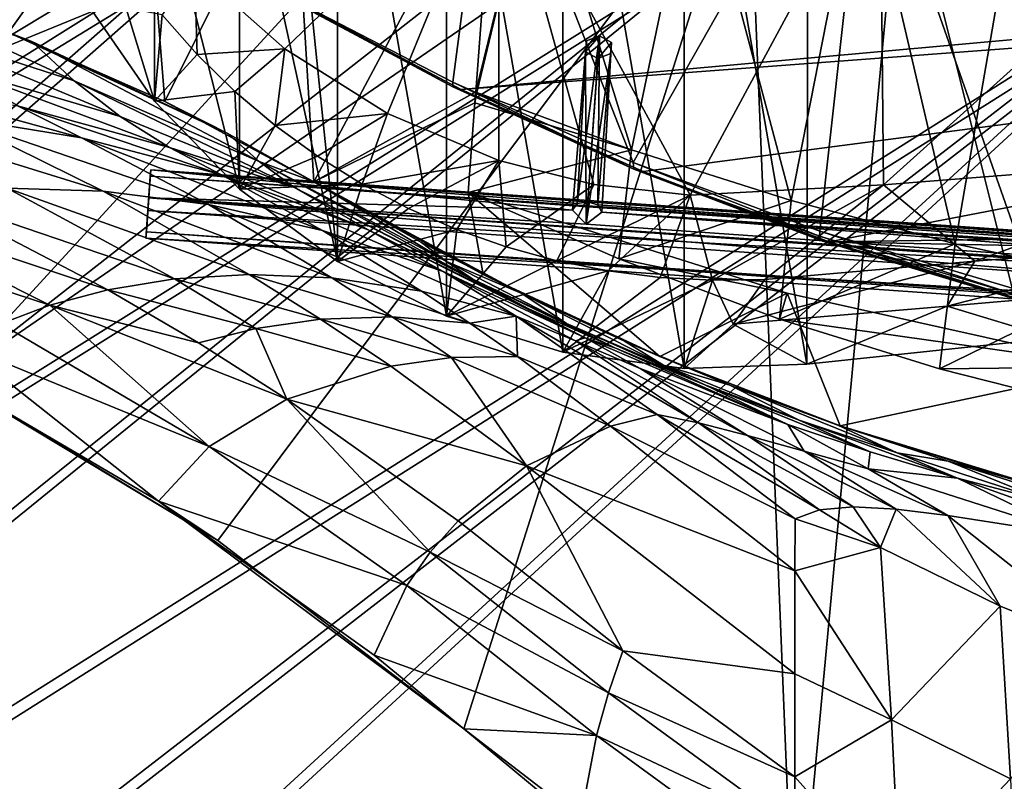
# Model space of a CAD drawing. Header units: metres. Extents: x -904 to 0, y -908 to 0.
# Tile 55 of 127: x -690 to -555, y -180 to -76. Entities that reach past the tile are written whole.
import ezdxf

# ---------------------------------------------------------------- set-up
doc = ezdxf.new("R2010")
doc.units = ezdxf.units.M

msp = doc.modelspace()

# ---------------------------------------------------------------- linework, layer by layer
at = {"layer": 'None'}
for points in [[(-582.273132, -24.174274, 1927.112427), (-548.818054, -21.535398, 1932.152832), (-548.815857, -119.390549, 1988.623535)], [(-599.286011, -25.944958, 1924.876465), (-582.273132, -24.174274, 1927.112427), (-582.486755, -122.939278, 1984.111816)], [(-582.486755, -122.939278, 1984.111816), (-582.273132, -24.174274, 1927.112427), (-548.815857, -119.390549, 1988.623535)], [(-615.892761, -27.956272, 1924.047485), (-599.286011, -25.944958, 1924.876465), (-599.292603, -123.532387, 1981.228638)], [(-599.292603, -123.532387, 1981.228638), (-599.286011, -25.944958, 1924.876465), (-582.486755, -122.939278, 1984.111816)], [(-631.824036, -30.155251, 1924.644897), (-615.892761, -27.956272, 1924.047485), (-615.893738, -121.315697, 1977.961182)], [(-615.893738, -121.315697, 1977.961182), (-615.892761, -27.956272, 1924.047485), (-599.292603, -123.532387, 1981.228638)], [(-646.723022, -32.457447, 1926.648438), (-631.824036, -30.155251, 1924.644897), (-631.843079, -116.379242, 1974.423828)], [(-631.843079, -116.379242, 1974.423828), (-631.824036, -30.155251, 1924.644897), (-615.893738, -121.315697, 1977.961182)], [(-653.473389, -43.613338, 1933.930176), (-646.723022, -32.457447, 1926.648438), (-646.729492, -108.869835, 1970.764648)], [(-646.729492, -108.869835, 1970.764648), (-646.723022, -32.457447, 1926.648438), (-631.843079, -116.379242, 1974.423828)], [(-573.219971, -37.15469, 1505.244385), (-520.086426, -33.508076, 1504.979004), (-554.391846, -112.519341, 1549.673828)], [(-570.15863, -58.565701, 661.240173), (-309.111755, -207.702347, 657.334961), (-309.403992, -35.91481, 661.833374)], [(-625.841797, -45.324051, 1506.13208), (-573.219971, -37.15469, 1505.244385), (-606.250549, -95.326286, 1536.737061)], [(-606.250549, -95.326286, 1536.737061), (-573.219971, -37.15469, 1505.244385), (-580.693237, -104.750137, 1543.907715)], [(-573.219971, -37.15469, 1505.244385), (-554.391846, -112.519341, 1549.673828), (-580.693237, -104.750137, 1543.907715)], [(-660.196777, -47.493172, 1937.437378), (-653.473389, -43.613338, 1933.930176), (-646.729492, -108.869835, 1970.764648)], [(-625.841797, -45.324051, 1506.13208), (-630.979187, -84.363945, 1528.255493), (-654.81665, -71.977325, 1518.557007)], [(-630.979187, -84.363945, 1528.255493), (-625.841797, -45.324051, 1506.13208), (-606.250549, -95.326286, 1536.737061)], [(-671.825134, -52.827015, 1944.099731), (-660.196777, -47.493172, 1937.437378), (-660.17804, -98.976768, 1967.157227)], [(-660.196777, -47.493172, 1937.437378), (-646.729492, -108.869835, 1970.764648), (-660.17804, -98.976768, 1967.157227)], [(-606.136414, -51.914799, 661.366394), (-699.596008, -124.971169, 659.501343), (-590.518127, -49.992924, 661.435425)], [(-699.596008, -124.971169, 659.501343), (-663.154419, -147.090363, 658.922119), (-590.518127, -49.992924, 661.435425)], [(-590.518127, -49.992924, 661.435425), (-663.154419, -147.090363, 658.922119), (-629.467651, -172.820374, 658.248413)], [(-629.467651, -172.820374, 658.248413), (-584.097839, -207.702347, 657.334961), (-590.518127, -49.992924, 661.435425)], [(-590.518127, -49.992924, 661.435425), (-584.097839, -207.702347, 657.334961), (-570.15863, -58.565701, 661.240173)], [(-606.136414, -51.914799, 661.366394), (-637.196106, -56.986664, 661.227844), (-699.596008, -124.971169, 659.501343)], [(-691.804321, -77.568283, 226.483505), (-694.29541, -51.566299, 221.463013), (-673.218811, -51.567688, 225.023727)], [(-670.402771, -86.993828, 231.967194), (-691.804321, -77.568283, 226.483505), (-673.218811, -51.567688, 225.023727)], [(-670.402771, -86.993828, 231.967194), (-673.218811, -51.567688, 225.023727), (-652.772461, -51.568165, 229.006409)], [(-650.000427, -97.990288, 237.975601), (-670.402771, -86.993828, 231.967194), (-652.772461, -51.568165, 229.006409)], [(-666.314941, -68.857689, 2018.339722), (-653.965515, -79.775299, 2018.621094), (-624.672058, -51.56601, 2028.267822)], [(-624.672058, -51.56601, 2028.267822), (-653.965515, -79.775299, 2018.621094), (-639.886292, -88.643501, 2019.402466)], [(-652.772461, -51.568165, 229.006409), (-625.241882, -51.566051, 235.196579), (-650.000427, -97.990288, 237.975601)], [(-625.241882, -51.566051, 235.196579), (-627.826843, -85.693954, 240.781998), (-650.000427, -97.990288, 237.975601)], [(-639.886292, -88.643501, 2019.402466), (-624.671814, -95.075706, 2020.596436), (-624.672058, -51.56601, 2028.267822)], [(-619.440063, -51.566032, 231.245712), (-627.696411, -85.774162, 240.76474), (-627.826843, -85.693954, 240.781998)], [(-627.826843, -85.693954, 240.781998), (-625.241882, -51.566051, 235.196579), (-619.440063, -51.566032, 231.245712)], [(-606.513977, -93.594833, 227.542374), (-627.696411, -85.774162, 240.76474), (-619.440063, -51.566032, 231.245712)], [(-572.431702, -51.56575, 2034.584595), (-624.672058, -51.56601, 2028.267822), (-598.475342, -99.818436, 2023.245972)], [(-624.672058, -51.56601, 2028.267822), (-611.675598, -98.344299, 2021.829956), (-598.475342, -99.818436, 2023.245972)], [(-624.671814, -95.075706, 2020.596436), (-611.675598, -98.344299, 2021.829956), (-624.672058, -51.56601, 2028.267822)], [(-597.66748, -51.565685, 217.762268), (-606.513977, -93.594833, 227.542374), (-619.440063, -51.566032, 231.245712)], [(-584.61438, -100.53476, 216.1931), (-606.513977, -93.594833, 227.542374), (-597.66748, -51.565685, 217.762268)], [(-572.431702, -51.56575, 2034.584595), (-598.475342, -99.818436, 2023.245972), (-572.009399, -98.403229, 2026.366699)], [(-575.021118, -51.566418, 206.251297), (-584.61438, -100.53476, 216.1931), (-597.66748, -51.565685, 217.762268)], [(-562.194641, -106.494125, 206.704391), (-584.61438, -100.53476, 216.1931), (-575.021118, -51.566418, 206.251297)], [(-552.6875, -51.565384, 197.086807), (-562.194641, -106.494125, 206.704391), (-575.021118, -51.566418, 206.251297)], [(-519.952271, -51.565491, 2038.379517), (-572.431702, -51.56575, 2034.584595), (-572.009399, -98.403229, 2026.366699)], [(-519.952271, -51.565491, 2038.379517), (-572.009399, -98.403229, 2026.366699), (-518.923706, -94.200096, 2030.911865)], [(-539.404663, -111.412796, 199.035706), (-562.194641, -106.494125, 206.704391), (-552.6875, -51.565384, 197.086807)], [(-681.249146, -56.011528, 1950.980225), (-671.825134, -52.827015, 1944.099731), (-671.826111, -86.944016, 1963.797729)], [(-671.825134, -52.827015, 1944.099731), (-660.17804, -98.976768, 1967.157227), (-671.826111, -86.944016, 1963.797729)], [(-681.249146, -56.011528, 1950.980225), (-671.826111, -86.944016, 1963.797729), (-681.336914, -73.076019, 1960.890259)], [(-637.196106, -56.986664, 661.227844), (-698.250366, -81.97522, 660.627258), (-699.596008, -124.971169, 659.501343)], [(-637.196106, -56.986664, 661.227844), (-667.944092, -63.675739, 661.088745), (-698.250366, -81.97522, 660.627258)], [(-570.15863, -58.565701, 661.240173), (-584.097839, -207.702347, 657.334961), (-309.111755, -207.702347, 657.334961)], [(-653.887207, -72.526901, 1606.574951), (-629.798584, -85.366486, 1606.240967), (-379.609039, -62.712627, 1606.793701)], [(-379.609039, -62.712627, 1606.793701), (-629.798584, -85.366486, 1606.240967), (-369.758789, -65.81794, 1606.712402)], [(-667.944092, -63.675739, 661.088745), (-698.311218, -71.975281, 660.949097), (-698.250366, -81.97522, 660.627258)], [(-629.798584, -85.366486, 1606.240967), (-604.898926, -96.564316, 1605.948975), (-369.758789, -65.81794, 1606.712402)], [(-369.758789, -65.81794, 1606.712402), (-604.898926, -96.564316, 1605.948975), (-579.414856, -106.2174, 1605.699707)], [(-579.414856, -106.2174, 1605.699707), (-311.951202, -102.333786, 1605.762329), (-369.758789, -65.81794, 1606.712402)], [(-688.608215, -78.789703, 381.493652), (-713.90332, -69.70594, 407.43335), (-714.020752, -69.827782, 221.625229)], [(-691.804321, -77.568283, 226.483505), (-688.608215, -78.789703, 381.493652), (-714.020752, -69.827782, 221.625229)], [(-706.781189, -76.455765, 409.234253), (-713.90332, -69.70594, 407.43335), (-682.79718, -84.184547, 383.199188)], [(-713.90332, -69.70594, 407.43335), (-688.608215, -78.789703, 381.493652), (-682.79718, -84.184547, 383.199188)], [(-666.314941, -68.857689, 2018.339722), (-670.760498, -75.160553, 1990.12854), (-665.9729, -80.574387, 1990.850586)], [(-653.965515, -79.775299, 2018.621094), (-666.314941, -68.857689, 2018.339722), (-665.9729, -80.574387, 1990.850586)], [(-630.979187, -84.363945, 1528.255493), (-630.947449, -85.001038, 1567.692261), (-654.81665, -71.977325, 1518.557007)], [(-630.947449, -85.001038, 1567.692261), (-654.772949, -72.232903, 1562.806396), (-654.81665, -71.977325, 1518.557007)], [(-653.887207, -72.526901, 1606.574951), (-654.772949, -72.232903, 1562.806396), (-630.947449, -85.001038, 1567.692261)], [(-629.798584, -85.366486, 1606.240967), (-653.887207, -72.526901, 1606.574951), (-630.947449, -85.001038, 1567.692261)], [(-671.826111, -86.944016, 1963.797729), (-670.760498, -75.160553, 1990.12854), (-681.336914, -73.076019, 1960.890259)], [(-665.9729, -80.574387, 1990.850586), (-670.760498, -75.160553, 1990.12854), (-671.826111, -86.944016, 1963.797729)], [(-682.79718, -84.184547, 383.199188), (-676.487732, -89.034195, 384.943604), (-706.781189, -76.455765, 409.234253)], [(-676.487732, -89.034195, 384.943604), (-698.969971, -82.44548, 411.105713), (-706.781189, -76.455765, 409.234253)], [(-670.402771, -86.993828, 231.967194), (-661.854492, -91.347397, 357.745209), (-691.804321, -77.568283, 226.483505)], [(-661.854492, -91.347397, 357.745209), (-688.608215, -78.789703, 381.493652), (-691.804321, -77.568283, 226.483505)], [(-682.79718, -84.184547, 383.199188), (-688.608215, -78.789703, 381.493652), (-657.457458, -95.206398, 359.191254)], [(-688.608215, -78.789703, 381.493652), (-661.854492, -91.347397, 357.745209), (-657.457458, -95.206398, 359.191254)], [(-660.810913, -85.618492, 1991.668945), (-665.9729, -80.574387, 1990.850586), (-671.826111, -86.944016, 1963.797729)], [(-653.965515, -79.775299, 2018.621094), (-665.9729, -80.574387, 1990.850586), (-660.810913, -85.618492, 1991.668945)], [(-655.303345, -90.26812, 1992.571411), (-653.965515, -79.775299, 2018.621094), (-660.810913, -85.618492, 1991.668945)], [(-639.886292, -88.643501, 2019.402466), (-653.965515, -79.775299, 2018.621094), (-655.303345, -90.26812, 1992.571411)], [(-669.759094, -93.275589, 386.704712), (-698.969971, -82.44548, 411.105713), (-676.487732, -89.034195, 384.943604)], [(-669.759094, -93.275589, 386.704712), (-690.585266, -87.585106, 413.019958), (-698.969971, -82.44548, 411.105713)], [(-699.474854, -89.081345, 442.74588), (-709.900879, -84.246231, 440.784576), (-681.800598, -91.951897, 414.950867)], [(-709.900879, -84.246231, 440.784576), (-690.585266, -87.585106, 413.019958), (-681.800598, -91.951897, 414.950867)], [(-657.457458, -95.206398, 359.191254), (-652.741638, -98.710968, 360.64389), (-682.79718, -84.184547, 383.199188)], [(-652.741638, -98.710968, 360.64389), (-676.487732, -89.034195, 384.943604), (-682.79718, -84.184547, 383.199188)], [(-606.250549, -95.326286, 1536.737061), (-606.190125, -96.241852, 1571.963257), (-630.979187, -84.363945, 1528.255493)], [(-606.190125, -96.241852, 1571.963257), (-630.947449, -85.001038, 1567.692261), (-630.979187, -84.363945, 1528.255493)], [(-671.826111, -86.944016, 1963.797729), (-660.17804, -98.976768, 1967.157227), (-660.810913, -85.618492, 1991.668945)], [(-660.17804, -98.976768, 1967.157227), (-655.303345, -90.26812, 1992.571411), (-660.810913, -85.618492, 1991.668945)], [(-650.000427, -97.990288, 237.975601), (-627.826843, -85.693954, 240.781998), (-627.940002, -87.188065, 241.026535)], [(-629.798584, -85.366486, 1606.240967), (-630.947449, -85.001038, 1567.692261), (-606.190125, -96.241852, 1571.963257)], [(-604.898926, -96.564316, 1605.948975), (-629.798584, -85.366486, 1606.240967), (-606.190125, -96.241852, 1571.963257)], [(-627.696411, -85.774162, 240.76474), (-627.940002, -87.188065, 241.026535), (-627.826843, -85.693954, 240.781998)], [(-606.513977, -93.594833, 227.542374), (-627.940002, -87.188065, 241.026535), (-627.696411, -85.774162, 240.76474)], [(-681.800598, -91.951897, 414.950867), (-690.585266, -87.585106, 413.019958), (-662.732483, -96.966431, 388.465149)], [(-690.585266, -87.585106, 413.019958), (-669.759094, -93.275589, 386.704712), (-662.732483, -96.966431, 388.465149)], [(-650.000427, -97.990288, 237.975601), (-650.000488, -97.990654, 348.25708), (-670.402771, -86.993828, 231.967194)], [(-650.000488, -97.990654, 348.25708), (-661.854492, -91.347397, 357.745209), (-670.402771, -86.993828, 231.967194)], [(-627.940002, -87.188065, 241.026535), (-628.85614, -99.448586, 243.024078), (-650.000427, -97.990288, 237.975601)], [(-628.85614, -99.448586, 243.024078), (-627.940002, -87.188065, 241.026535), (-606.513977, -93.594833, 227.542374)], [(-699.474854, -89.081345, 442.74588), (-678.850708, -99.274269, 446.655853), (-715.564514, -87.919098, 471.651886)], [(-678.850708, -99.274269, 446.655853), (-691.964844, -98.856468, 475.370453), (-715.564514, -87.919098, 471.651886)], [(-649.480347, -94.500999, 1993.545776), (-639.886292, -88.643501, 2019.402466), (-655.303345, -90.26812, 1992.571411)], [(-643.37262, -98.297325, 1994.579956), (-639.886292, -88.643501, 2019.402466), (-649.480347, -94.500999, 1993.545776)], [(-624.671814, -95.075706, 2020.596436), (-639.886292, -88.643501, 2019.402466), (-643.37262, -98.297325, 1994.579956)], [(-681.800598, -91.951897, 414.950867), (-664.415955, -101.083519, 418.807953), (-699.474854, -89.081345, 442.74588)], [(-664.415955, -101.083519, 418.807953), (-678.850708, -99.274269, 446.655853), (-699.474854, -89.081345, 442.74588)], [(-652.741638, -98.710968, 360.64389), (-669.759094, -93.275589, 386.704712), (-676.487732, -89.034195, 384.943604)], [(-649.480347, -94.500999, 1993.545776), (-655.303345, -90.26812, 1992.571411), (-660.17804, -98.976768, 1967.157227)], [(-657.457458, -95.206398, 359.191254), (-661.854492, -91.347397, 357.745209), (-650.000488, -97.990654, 348.25708)], [(-662.732483, -96.966431, 388.465149), (-648.818665, -104.630913, 391.989044), (-681.800598, -91.951897, 414.950867)], [(-648.818665, -104.630913, 391.989044), (-664.415955, -101.083519, 418.807953), (-681.800598, -91.951897, 414.950867)], [(-642.574463, -104.582138, 363.514862), (-669.759094, -93.275589, 386.704712), (-652.741638, -98.710968, 360.64389)], [(-669.759094, -93.275589, 386.704712), (-642.574463, -104.582138, 363.514862), (-662.732483, -96.966431, 388.465149)], [(-608.212463, -108.539902, 230.06778), (-628.85614, -99.448586, 243.024078), (-606.513977, -93.594833, 227.542374)], [(-608.212463, -108.539902, 230.06778), (-606.513977, -93.594833, 227.542374), (-584.61438, -100.53476, 216.1931)], [(-518.923706, -94.200096, 2030.911865), (-572.009399, -98.403229, 2026.366699), (-559.487061, -108.866234, 2007.508911)], [(-530.609741, -106.548775, 2010.274536), (-518.923706, -94.200096, 2030.911865), (-559.487061, -108.866234, 2007.508911)], [(-660.17804, -98.976768, 1967.157227), (-643.37262, -98.297325, 1994.579956), (-649.480347, -94.500999, 1993.545776)], [(-657.457458, -95.206398, 359.191254), (-650.000488, -97.990654, 348.25708), (-631.828857, -108.912361, 338.271667)], [(-631.828857, -108.912361, 338.271667), (-628.220825, -111.307091, 339.298523), (-657.457458, -95.206398, 359.191254)], [(-628.220825, -111.307091, 339.298523), (-652.741638, -98.710968, 360.64389), (-657.457458, -95.206398, 359.191254)], [(-643.37262, -98.297325, 1994.579956), (-637.007935, -101.641159, 1995.66272), (-624.671814, -95.075706, 2020.596436)], [(-637.007935, -101.641159, 1995.66272), (-630.423401, -104.515373, 1996.78186), (-624.671814, -95.075706, 2020.596436)], [(-624.671814, -95.075706, 2020.596436), (-630.423401, -104.515373, 1996.78186), (-623.655945, -106.904442, 1997.925659)], [(-611.675598, -98.344299, 2021.829956), (-624.671814, -95.075706, 2020.596436), (-623.655945, -106.904442, 1997.925659)], [(-580.693237, -104.750137, 1543.907715), (-580.734863, -105.414047, 1559.733521), (-606.250549, -95.326286, 1536.737061)], [(-580.734863, -105.414047, 1559.733521), (-606.190125, -96.241852, 1571.963257), (-606.250549, -95.326286, 1536.737061)], [(-642.574463, -104.582138, 363.514862), (-632.304504, -110.281067, 366.378967), (-662.732483, -96.966431, 388.465149)], [(-662.732483, -96.966431, 388.465149), (-632.304504, -110.281067, 366.378967), (-648.818665, -104.630913, 391.989044)], [(-580.734863, -105.414047, 1559.733521), (-580.607422, -105.857239, 1575.572754), (-606.190125, -96.241852, 1571.963257)], [(-580.607422, -105.857239, 1575.572754), (-580.309692, -106.088234, 1591.411133), (-606.190125, -96.241852, 1571.963257)], [(-606.190125, -96.241852, 1571.963257), (-580.309692, -106.088234, 1591.411133), (-604.898926, -96.564316, 1605.948975)], [(-580.309692, -106.088234, 1591.411133), (-579.414856, -106.2174, 1605.699707), (-604.898926, -96.564316, 1605.948975)], [(-660.17804, -98.976768, 1967.157227), (-646.729492, -108.869835, 1970.764648), (-643.37262, -98.297325, 1994.579956)], [(-650.000427, -97.990288, 237.975601), (-635.248657, -106.285835, 337.241669), (-650.000488, -97.990654, 348.25708)], [(-650.000488, -97.990654, 348.25708), (-635.248657, -106.285835, 337.241669), (-631.828857, -108.912361, 338.271667)], [(-626.801514, -110.675461, 245.513138), (-621.517151, -113.292892, 327.720367), (-650.000427, -97.990288, 237.975601)], [(-621.517151, -113.292892, 327.720367), (-635.248657, -106.285835, 337.241669), (-650.000427, -97.990288, 237.975601)], [(-628.85614, -99.448586, 243.024078), (-626.801514, -110.675461, 245.513138), (-650.000427, -97.990288, 237.975601)], [(-646.729492, -108.869835, 1970.764648), (-637.007935, -101.641159, 1995.66272), (-643.37262, -98.297325, 1994.579956)], [(-611.675598, -98.344299, 2021.829956), (-623.655945, -106.904442, 1997.925659), (-616.735474, -108.799606, 1999.084717)], [(-598.475342, -99.818436, 2023.245972), (-611.675598, -98.344299, 2021.829956), (-616.735474, -108.799606, 1999.084717)], [(-572.009399, -98.403229, 2026.366699), (-598.475342, -99.818436, 2023.245972), (-595.406555, -111.441788, 2002.560303)], [(-572.009399, -98.403229, 2026.366699), (-595.406555, -111.441788, 2002.560303), (-588.223694, -111.337624, 2003.683472)], [(-559.487061, -108.866234, 2007.508911), (-572.009399, -98.403229, 2026.366699), (-588.223694, -111.337624, 2003.683472)], [(-713.891357, -100.969963, 534.868774), (-703.663269, -99.514404, 504.812805), (-678.190979, -112.758087, 508.056793)], [(-703.663269, -99.514404, 504.812805), (-691.964844, -98.856468, 475.370453), (-669.075684, -111.282997, 479.030426)], [(-678.190979, -112.758087, 508.056793), (-703.663269, -99.514404, 504.812805), (-669.075684, -111.282997, 479.030426)], [(-669.075684, -111.282997, 479.030426), (-691.964844, -98.856468, 475.370453), (-658.824158, -110.656563, 450.523987)], [(-691.964844, -98.856468, 475.370453), (-678.850708, -99.274269, 446.655853), (-658.824158, -110.656563, 450.523987)], [(-658.824158, -110.656563, 450.523987), (-678.850708, -99.274269, 446.655853), (-647.512573, -111.12001, 422.643219)], [(-678.850708, -99.274269, 446.655853), (-664.415955, -101.083519, 418.807953), (-647.512573, -111.12001, 422.643219)], [(-620.571533, -115.36618, 341.313812), (-642.574463, -104.582138, 363.514862), (-652.741638, -98.710968, 360.64389)], [(-628.220825, -111.307091, 339.298523), (-620.571533, -115.36618, 341.313812), (-652.741638, -98.710968, 360.64389)], [(-628.85614, -99.448586, 243.024078), (-608.212463, -108.539902, 230.06778), (-585.167236, -113.23008, 254.241714)], [(-626.801514, -110.675461, 245.513138), (-628.85614, -99.448586, 243.024078), (-602.600891, -121.890068, 252.594467)], [(-628.85614, -99.448586, 243.024078), (-585.167236, -113.23008, 254.241714), (-602.600891, -121.890068, 252.594467)], [(-722.614502, -102.98246, 565.43512), (-713.891357, -100.969963, 534.868774), (-686.125, -114.869667, 537.516479)], [(-686.125, -114.869667, 537.516479), (-713.891357, -100.969963, 534.868774), (-678.190979, -112.758087, 508.056793)], [(-647.512573, -111.12001, 422.643219), (-664.415955, -101.083519, 418.807953), (-635.266174, -112.937775, 395.511108)], [(-664.415955, -101.083519, 418.807953), (-648.818665, -104.630913, 391.989044), (-635.266174, -112.937775, 395.511108)], [(-616.735474, -108.799606, 1999.084717), (-609.696655, -110.19175, 2000.249146), (-598.475342, -99.818436, 2023.245972)], [(-609.696655, -110.19175, 2000.249146), (-602.574768, -111.074043, 2001.4104), (-598.475342, -99.818436, 2023.245972)], [(-586.229065, -116.775726, 218.379868), (-608.212463, -108.539902, 230.06778), (-584.61438, -100.53476, 216.1931)], [(-598.475342, -99.818436, 2023.245972), (-602.574768, -111.074043, 2001.4104), (-595.406555, -111.441788, 2002.560303)], [(-586.229065, -116.775726, 218.379868), (-584.61438, -100.53476, 216.1931), (-562.194641, -106.494125, 206.704391)], [(-637.007935, -101.641159, 1995.66272), (-646.729492, -108.869835, 1970.764648), (-630.423401, -104.515373, 1996.78186)], [(-337.979492, -110.967003, 1605.560547), (-311.951202, -102.333786, 1605.762329), (-579.414856, -106.2174, 1605.699707)], [(-692.848328, -117.434547, 567.329651), (-722.614502, -102.98246, 565.43512), (-686.125, -114.869667, 537.516479)], [(-635.266174, -112.937775, 395.511108), (-648.818665, -104.630913, 391.989044), (-622.274048, -116.389595, 369.260284)], [(-648.818665, -104.630913, 391.989044), (-632.304504, -110.281067, 366.378967), (-622.274048, -116.389595, 369.260284)], [(-646.729492, -108.869835, 1970.764648), (-631.843079, -116.379242, 1974.423828), (-630.423401, -104.515373, 1996.78186)], [(-612.861938, -119.315041, 343.322388), (-642.574463, -104.582138, 363.514862), (-620.571533, -115.36618, 341.313812)], [(-612.861938, -119.315041, 343.322388), (-632.304504, -110.281067, 366.378967), (-642.574463, -104.582138, 363.514862)], [(-630.423401, -104.515373, 1996.78186), (-631.843079, -116.379242, 1974.423828), (-623.655945, -106.904442, 1997.925659)], [(-554.430054, -113.264557, 1564.06543), (-580.734863, -105.414047, 1559.733521), (-580.693237, -104.750137, 1543.907715)], [(-554.391846, -112.519341, 1549.673828), (-554.430054, -113.264557, 1564.06543), (-580.693237, -104.750137, 1543.907715)], [(-631.828857, -108.912361, 338.271667), (-635.248657, -106.285835, 337.241669), (-621.517151, -113.292892, 327.720367)], [(-564.324036, -123.589836, 209.018906), (-586.229065, -116.775726, 218.379868), (-562.194641, -106.494125, 206.704391)], [(-554.430054, -113.264557, 1564.06543), (-554.317078, -113.759109, 1578.473877), (-580.734863, -105.414047, 1559.733521)], [(-554.317078, -113.759109, 1578.473877), (-580.607422, -105.857239, 1575.572754), (-580.734863, -105.414047, 1559.733521)], [(-554.317078, -113.759109, 1578.473877), (-554.051697, -114.009331, 1592.883423), (-580.607422, -105.857239, 1575.572754)], [(-554.051697, -114.009331, 1592.883423), (-580.309692, -106.088234, 1591.411133), (-580.607422, -105.857239, 1575.572754)], [(-554.051697, -114.009331, 1592.883423), (-579.414856, -106.2174, 1605.699707), (-580.309692, -106.088234, 1591.411133)], [(-553.346375, -114.12664, 1605.495239), (-337.979492, -110.967003, 1605.560547), (-579.414856, -106.2174, 1605.699707)], [(-553.346375, -114.12664, 1605.495239), (-579.414856, -106.2174, 1605.699707), (-554.051697, -114.009331, 1592.883423)], [(-564.324036, -123.589836, 209.018906), (-562.194641, -106.494125, 206.704391), (-539.404663, -111.412796, 199.035706)], [(-623.655945, -106.904442, 1997.925659), (-631.843079, -116.379242, 1974.423828), (-616.735474, -108.799606, 1999.084717)], [(-530.609741, -106.548775, 2010.274536), (-563.256653, -114.994781, 1996.957886), (-533.799988, -112.458336, 2000.046265)], [(-559.487061, -108.866234, 2007.508911), (-563.256653, -114.994781, 1996.957886), (-530.609741, -106.548775, 2010.274536)], [(-631.843079, -116.379242, 1974.423828), (-609.696655, -110.19175, 2000.249146), (-616.735474, -108.799606, 1999.084717)], [(-621.517151, -113.292892, 327.720367), (-615.38092, -117.374229, 329.360474), (-631.828857, -108.912361, 338.271667)], [(-615.38092, -117.374229, 329.360474), (-628.220825, -111.307091, 339.298523), (-631.828857, -108.912361, 338.271667)], [(-608.212463, -108.539902, 230.06778), (-586.229065, -116.775726, 218.379868), (-585.167236, -113.23008, 254.241714)], [(-588.223694, -111.337624, 2003.683472), (-592.554504, -117.468033, 1992.686523), (-559.487061, -108.866234, 2007.508911)], [(-592.554504, -117.468033, 1992.686523), (-563.256653, -114.994781, 1996.957886), (-559.487061, -108.866234, 2007.508911)], [(-622.274048, -116.389595, 369.260284), (-632.304504, -110.281067, 366.378967), (-614.156555, -119.756935, 357.028595)], [(-632.304504, -110.281067, 366.378967), (-612.861938, -119.315041, 343.322388), (-614.156555, -119.756935, 357.028595)], [(-631.843079, -116.379242, 1974.423828), (-615.893738, -121.315697, 1977.961182), (-609.696655, -110.19175, 2000.249146)], [(-615.893738, -121.315697, 1977.961182), (-602.574768, -111.074043, 2001.4104), (-609.696655, -110.19175, 2000.249146)], [(-669.075684, -111.282997, 479.030426), (-657.92981, -118.039436, 480.833405), (-678.190979, -112.758087, 508.056793)], [(-658.824158, -110.656563, 450.523987), (-649.05835, -116.782669, 452.437958), (-669.075684, -111.282997, 479.030426)], [(-649.05835, -116.782669, 452.437958), (-657.92981, -118.039436, 480.833405), (-669.075684, -111.282997, 479.030426)], [(-647.512573, -111.12001, 422.643219), (-639.257019, -116.47039, 424.549255), (-658.824158, -110.656563, 450.523987)], [(-639.257019, -116.47039, 424.549255), (-649.05835, -116.782669, 452.437958), (-658.824158, -110.656563, 450.523987)], [(-635.266174, -112.937775, 395.511108), (-628.634644, -117.328247, 397.269226), (-647.512573, -111.12001, 422.643219)], [(-628.634644, -117.328247, 397.269226), (-639.257019, -116.47039, 424.549255), (-647.512573, -111.12001, 422.643219)], [(-620.571533, -115.36618, 341.313812), (-628.220825, -111.307091, 339.298523), (-608.78363, -120.693016, 330.97641)], [(-628.220825, -111.307091, 339.298523), (-615.38092, -117.374229, 329.360474), (-608.78363, -120.693016, 330.97641)], [(-602.600891, -121.890068, 252.594467), (-607.443481, -119.801796, 318.643555), (-626.801514, -110.675461, 245.513138)], [(-607.443481, -119.801796, 318.643555), (-621.517151, -113.292892, 327.720367), (-626.801514, -110.675461, 245.513138)], [(-602.574768, -111.074043, 2001.4104), (-615.893738, -121.315697, 1977.961182), (-595.406555, -111.441788, 2002.560303)], [(-595.406555, -111.441788, 2002.560303), (-615.893738, -121.315697, 1977.961182), (-599.292603, -123.532387, 1981.228638)], [(-595.406555, -111.441788, 2002.560303), (-599.292603, -123.532387, 1981.228638), (-592.554504, -117.468033, 1992.686523)], [(-588.223694, -111.337624, 2003.683472), (-595.406555, -111.441788, 2002.560303), (-592.554504, -117.468033, 1992.686523)], [(-541.083801, -129.473846, 201.2883), (-564.324036, -123.589836, 209.018906), (-539.404663, -111.412796, 199.035706)], [(-678.190979, -112.758087, 508.056793), (-665.804688, -120.03463, 509.647522), (-686.125, -114.869667, 537.516479)], [(-657.92981, -118.039436, 480.833405), (-665.804688, -120.03463, 509.647522), (-678.190979, -112.758087, 508.056793)], [(-635.266174, -112.937775, 395.511108), (-622.274048, -116.389595, 369.260284), (-628.634644, -117.328247, 397.269226)], [(-602.600891, -121.890068, 252.594467), (-585.167236, -113.23008, 254.241714), (-577.9198, -131.39473, 258.706299)], [(-585.167236, -113.23008, 254.241714), (-586.229065, -116.775726, 218.379868), (-539.912292, -123.304863, 262.515991)], [(-585.167236, -113.23008, 254.241714), (-539.912292, -123.304863, 262.515991), (-577.9198, -131.39473, 258.706299)], [(-563.256653, -114.994781, 1996.957886), (-548.815857, -119.390549, 1988.623535), (-533.799988, -112.458336, 2000.046265)], [(-607.443481, -119.801796, 318.643555), (-602.108215, -123.091881, 319.912842), (-621.517151, -113.292892, 327.720367)], [(-602.108215, -123.091881, 319.912842), (-615.38092, -117.374229, 329.360474), (-621.517151, -113.292892, 327.720367)], [(-692.848328, -117.434547, 567.329651), (-686.125, -114.869667, 537.516479), (-664.326416, -134.21666, 569.149597)], [(-665.804688, -120.03463, 509.647522), (-653.673157, -127.735252, 511.214691), (-686.125, -114.869667, 537.516479)], [(-686.125, -114.869667, 537.516479), (-653.673157, -127.735252, 511.214691), (-664.326416, -134.21666, 569.149597)], [(-608.78363, -120.693016, 330.97641), (-612.861938, -119.315041, 343.322388), (-620.571533, -115.36618, 341.313812)], [(-592.554504, -117.468033, 1992.686523), (-582.486755, -122.939278, 1984.111816), (-563.256653, -114.994781, 1996.957886)], [(-582.486755, -122.939278, 1984.111816), (-548.815857, -119.390549, 1988.623535), (-563.256653, -114.994781, 1996.957886)], [(-649.05835, -116.782669, 452.437958), (-639.469543, -123.191597, 454.336243), (-657.92981, -118.039436, 480.833405)], [(-639.257019, -116.47039, 424.549255), (-631.140137, -122.037369, 426.44574), (-649.05835, -116.782669, 452.437958)], [(-631.140137, -122.037369, 426.44574), (-639.469543, -123.191597, 454.336243), (-649.05835, -116.782669, 452.437958)], [(-628.634644, -117.328247, 397.269226), (-622.104248, -121.87397, 399.024231), (-639.257019, -116.47039, 424.549255)], [(-622.104248, -121.87397, 399.024231), (-631.140137, -122.037369, 426.44574), (-639.257019, -116.47039, 424.549255)], [(-622.274048, -116.389595, 369.260284), (-622.104248, -121.87397, 399.024231), (-628.634644, -117.328247, 397.269226)], [(-614.156555, -119.756935, 357.028595), (-597.304688, -130.963715, 361.993378), (-622.274048, -116.389595, 369.260284)], [(-597.304688, -130.963715, 361.993378), (-602.984314, -129.813568, 375.061127), (-622.274048, -116.389595, 369.260284)], [(-622.274048, -116.389595, 369.260284), (-602.984314, -129.813568, 375.061127), (-622.104248, -121.87397, 399.024231)], [(-586.229065, -116.775726, 218.379868), (-564.324036, -123.589836, 209.018906), (-539.912292, -123.304863, 262.515991)], [(-664.326416, -134.21666, 569.149597), (-698.339539, -120.294052, 597.428589), (-692.848328, -117.434547, 567.329651)], [(-657.92981, -118.039436, 480.833405), (-653.673157, -127.735252, 511.214691), (-665.804688, -120.03463, 509.647522)], [(-639.469543, -123.191597, 454.336243), (-653.673157, -127.735252, 511.214691), (-657.92981, -118.039436, 480.833405)], [(-608.78363, -120.693016, 330.97641), (-615.38092, -117.374229, 329.360474), (-596.436768, -125.784904, 321.172089)], [(-615.38092, -117.374229, 329.360474), (-602.108215, -123.091881, 319.912842), (-596.436768, -125.784904, 321.172089)], [(-599.292603, -123.532387, 1981.228638), (-582.486755, -122.939278, 1984.111816), (-592.554504, -117.468033, 1992.686523)], [(-614.156555, -119.756935, 357.028595), (-612.861938, -119.315041, 343.322388), (-605.297119, -123.523201, 345.346222)], [(-605.297119, -123.523201, 345.346222), (-590.617188, -132.716324, 349.436768), (-614.156555, -119.756935, 357.028595)], [(-590.617188, -132.716324, 349.436768), (-597.304688, -130.963715, 361.993378), (-614.156555, -119.756935, 357.028595)], [(-612.861938, -119.315041, 343.322388), (-585.11084, -131.192886, 323.690186), (-605.297119, -123.523201, 345.346222)], [(-585.11084, -131.192886, 323.690186), (-612.861938, -119.315041, 343.322388), (-608.78363, -120.693016, 330.97641)], [(-607.443481, -119.801796, 318.643555), (-593.020996, -125.802505, 310.012787), (-602.108215, -123.091881, 319.912842)], [(-602.600891, -121.890068, 252.594467), (-593.020996, -125.802505, 310.012787), (-607.443481, -119.801796, 318.643555)], [(-671.265503, -141.673218, 627.740967), (-702.585693, -123.329681, 627.740967), (-698.339539, -120.294052, 597.428589)], [(-671.265503, -141.673218, 627.740967), (-698.339539, -120.294052, 597.428589), (-664.326416, -134.21666, 569.149597)], [(-596.436768, -125.784904, 321.172089), (-585.11084, -131.192886, 323.690186), (-608.78363, -120.693016, 330.97641)], [(-631.140137, -122.037369, 426.44574), (-620.856812, -136.832703, 458.078735), (-639.469543, -123.191597, 454.336243)], [(-622.104248, -121.87397, 399.024231), (-609.359802, -131.420776, 402.52121), (-631.140137, -122.037369, 426.44574)], [(-609.359802, -131.420776, 402.52121), (-620.856812, -136.832703, 458.078735), (-631.140137, -122.037369, 426.44574)], [(-602.984314, -129.813568, 375.061127), (-609.359802, -131.420776, 402.52121), (-622.104248, -121.87397, 399.024231)], [(-577.9198, -131.39473, 258.706299), (-578.249451, -131.279343, 301.835968), (-602.600891, -121.890068, 252.594467)], [(-578.249451, -131.279343, 301.835968), (-593.020996, -125.802505, 310.012787), (-602.600891, -121.890068, 252.594467)], [(-699.596008, -124.971169, 659.501343), (-702.585693, -123.329681, 627.740967), (-663.154419, -147.090363, 658.922119)], [(-702.585693, -123.329681, 627.740967), (-671.265503, -141.673218, 627.740967), (-663.154419, -147.090363, 658.922119)], [(-620.856812, -136.832703, 458.078735), (-653.673157, -127.735252, 511.214691), (-639.469543, -123.191597, 454.336243)], [(-605.297119, -123.523201, 345.346222), (-585.11084, -131.192886, 323.690186), (-582.875244, -134.845444, 337.476624)], [(-590.617188, -132.716324, 349.436768), (-605.297119, -123.523201, 345.346222), (-582.875244, -134.845444, 337.476624)], [(-593.020996, -125.802505, 310.012787), (-583.542358, -130.594498, 311.931519), (-602.108215, -123.091881, 319.912842)], [(-602.108215, -123.091881, 319.912842), (-583.542358, -130.594498, 311.931519), (-596.436768, -125.784904, 321.172089)], [(-577.9198, -131.39473, 258.706299), (-539.912292, -123.304863, 262.515991), (-552.375061, -139.3255, 263.840363)], [(-539.912292, -123.304863, 262.515991), (-564.324036, -123.589836, 209.018906), (-541.083801, -129.473846, 201.2883)], [(-583.542358, -130.594498, 311.931519), (-573.837891, -134.941391, 313.850159), (-596.436768, -125.784904, 321.172089)], [(-596.436768, -125.784904, 321.172089), (-573.837891, -134.941391, 313.850159), (-585.11084, -131.192886, 323.690186)], [(-583.542358, -130.594498, 311.931519), (-593.020996, -125.802505, 310.012787), (-570.124023, -135.070999, 303.28363)], [(-593.020996, -125.802505, 310.012787), (-578.249451, -131.279343, 301.835968), (-570.124023, -135.070999, 303.28363)], [(-653.673157, -127.735252, 511.214691), (-634.043091, -148.667786, 542.536072), (-664.326416, -134.21666, 569.149597)], [(-653.673157, -127.735252, 511.214691), (-620.856812, -136.832703, 458.078735), (-630.236084, -144.366135, 514.270203)], [(-653.673157, -127.735252, 511.214691), (-630.236084, -144.366135, 514.270203), (-634.043091, -148.667786, 542.536072)], [(-609.359802, -131.420776, 402.52121), (-602.984314, -129.813568, 375.061127), (-584.100098, -144.099457, 380.917175)], [(-584.100098, -144.099457, 380.917175), (-602.984314, -129.813568, 375.061127), (-580.753479, -142.869049, 367.025482)], [(-602.984314, -129.813568, 375.061127), (-597.304688, -130.963715, 361.993378), (-580.753479, -142.869049, 367.025482)], [(-570.124023, -135.070999, 303.28363), (-561.843201, -138.523758, 304.738495), (-583.542358, -130.594498, 311.931519)], [(-561.843201, -138.523758, 304.738495), (-573.837891, -134.941391, 313.850159), (-583.542358, -130.594498, 311.931519)], [(-620.856812, -136.832703, 458.078735), (-609.359802, -131.420776, 402.52121), (-584.122314, -151.214691, 409.540894)], [(-584.122314, -151.214691, 409.540894), (-609.359802, -131.420776, 402.52121), (-584.100098, -144.099457, 380.917175)], [(-580.753479, -142.869049, 367.025482), (-597.304688, -130.963715, 361.993378), (-576.146545, -142.47287, 353.579407)], [(-597.304688, -130.963715, 361.993378), (-590.617188, -132.716324, 349.436768), (-576.146545, -142.47287, 353.579407)], [(-573.837891, -134.941391, 313.850159), (-574.105713, -137.239517, 326.225525), (-585.11084, -131.192886, 323.690186)], [(-585.11084, -131.192886, 323.690186), (-574.105713, -137.239517, 326.225525), (-582.875244, -134.845444, 337.476624)], [(-570.124023, -135.070999, 303.28363), (-578.249451, -131.279343, 301.835968), (-563.126648, -136.215088, 294.121613)], [(-563.126648, -136.215088, 294.121613), (-578.249451, -131.279343, 301.835968), (-577.9198, -131.39473, 258.706299)], [(-547.658203, -140.587769, 286.883636), (-577.9198, -131.39473, 258.706299), (-552.375061, -139.3255, 263.840363)], [(-547.658203, -140.587769, 286.883636), (-563.126648, -136.215088, 294.121613), (-577.9198, -131.39473, 258.706299)], [(-576.146545, -142.47287, 353.579407), (-590.617188, -132.716324, 349.436768), (-570.279907, -142.780502, 340.782104)], [(-590.617188, -132.716324, 349.436768), (-582.875244, -134.845444, 337.476624), (-570.279907, -142.780502, 340.782104)], [(-637.238647, -153.212677, 570.882935), (-671.265503, -141.673218, 627.740967), (-664.326416, -134.21666, 569.149597)], [(-664.326416, -134.21666, 569.149597), (-634.043091, -148.667786, 542.536072), (-637.238647, -153.212677, 570.882935)], [(-570.279907, -142.780502, 340.782104), (-582.875244, -134.845444, 337.476624), (-563.186096, -143.6409, 328.786133)], [(-582.875244, -134.845444, 337.476624), (-574.105713, -137.239517, 326.225525), (-563.186096, -143.6409, 328.786133)], [(-573.837891, -134.941391, 313.850159), (-561.843201, -138.523758, 304.738495), (-574.105713, -137.239517, 326.225525)], [(-563.126648, -136.215088, 294.121613), (-549.1828, -141.859467, 296.390076), (-570.124023, -135.070999, 303.28363)], [(-549.1828, -141.859467, 296.390076), (-561.843201, -138.523758, 304.738495), (-570.124023, -135.070999, 303.28363)], [(-620.856812, -136.832703, 458.078735), (-607.668091, -162.161316, 517.240845), (-630.236084, -144.366135, 514.270203)], [(-607.668091, -162.161316, 517.240845), (-620.856812, -136.832703, 458.078735), (-584.135437, -165.334106, 465.538879)], [(-584.135437, -165.334106, 465.538879), (-620.856812, -136.832703, 458.078735), (-584.122314, -151.214691, 409.540894)], [(-563.186096, -143.6409, 328.786133), (-574.105713, -137.239517, 326.225525), (-545.620605, -146.385208, 307.643341)], [(-574.105713, -137.239517, 326.225525), (-561.843201, -138.523758, 304.738495), (-545.620605, -146.385208, 307.643341)], [(-547.658203, -140.587769, 286.883636), (-535.920593, -144.884628, 288.835999), (-563.126648, -136.215088, 294.121613)], [(-535.920593, -144.884628, 288.835999), (-549.1828, -141.859467, 296.390076), (-563.126648, -136.215088, 294.121613)], [(-545.620605, -146.385208, 307.643341), (-561.843201, -138.523758, 304.738495), (-535.35321, -147.961548, 298.649811)], [(-561.843201, -138.523758, 304.738495), (-549.1828, -141.859467, 296.390076), (-535.35321, -147.961548, 298.649811)], [(-641.753601, -162.767349, 627.740967), (-671.265503, -141.673218, 627.740967), (-637.238647, -153.212677, 570.882935)], [(-663.154419, -147.090363, 658.922119), (-671.265503, -141.673218, 627.740967), (-629.467651, -172.820374, 658.248413)], [(-671.265503, -141.673218, 627.740967), (-641.753601, -162.767349, 627.740967), (-629.467651, -172.820374, 658.248413)], [(-572.426941, -148.044662, 367.958038), (-584.100098, -144.099457, 380.917175), (-580.753479, -142.869049, 367.025482)], [(-580.753479, -142.869049, 367.025482), (-576.146545, -142.47287, 353.579407), (-572.426941, -148.044662, 367.958038)], [(-576.146545, -142.47287, 353.579407), (-570.279907, -142.780502, 340.782104), (-572.426941, -148.044662, 367.958038)], [(-572.426941, -148.044662, 367.958038), (-570.279907, -142.780502, 340.782104), (-556.010681, -156.054871, 365.60202)], [(-570.279907, -142.780502, 340.782104), (-563.186096, -143.6409, 328.786133), (-556.010681, -156.054871, 365.60202)], [(-584.122314, -151.214691, 409.540894), (-584.100098, -144.099457, 380.917175), (-572.426941, -148.044662, 367.958038)], [(-556.010681, -156.054871, 365.60202), (-563.186096, -143.6409, 328.786133), (-539.008423, -162.858704, 363.571381)], [(-563.186096, -143.6409, 328.786133), (-545.620605, -146.385208, 307.643341), (-539.008423, -162.858704, 363.571381)], [(-630.236084, -144.366135, 514.270203), (-607.668091, -162.161316, 517.240845), (-634.043091, -148.667786, 542.536072)], [(-570.910645, -171.591873, 457.90506), (-584.122314, -151.214691, 409.540894), (-572.426941, -148.044662, 367.958038)], [(-572.426941, -148.044662, 367.958038), (-556.010681, -156.054871, 365.60202), (-570.910645, -171.591873, 457.90506)], [(-634.043091, -148.667786, 542.536072), (-609.64032, -167.89682, 544.911438), (-637.238647, -153.212677, 570.882935)], [(-607.668091, -162.161316, 517.240845), (-609.64032, -167.89682, 544.911438), (-634.043091, -148.667786, 542.536072)], [(-570.910645, -171.591873, 457.90506), (-584.135437, -165.334106, 465.538879), (-584.122314, -151.214691, 409.540894)], [(-611.306091, -173.768661, 572.546082), (-641.753601, -162.767349, 627.740967), (-637.238647, -153.212677, 570.882935)], [(-637.238647, -153.212677, 570.882935), (-609.64032, -167.89682, 544.911438), (-611.306091, -173.768661, 572.546082)], [(-556.010681, -156.054871, 365.60202), (-554.612061, -179.684158, 455.527649), (-570.910645, -171.591873, 457.90506)], [(-554.612061, -179.684158, 455.527649), (-556.010681, -156.054871, 365.60202), (-539.008423, -162.858704, 363.571381)], [(-629.467896, -172.820663, 627.740967), (-641.753601, -162.767349, 627.740967), (-611.306091, -173.768661, 572.546082)], [(-629.467651, -172.820374, 658.248413), (-641.753601, -162.767349, 627.740967), (-629.467896, -172.820663, 627.740967)], [(-609.64032, -167.89682, 544.911438), (-607.668091, -162.161316, 517.240845), (-584.149536, -179.400757, 520.315796)], [(-584.149536, -179.400757, 520.315796), (-607.668091, -162.161316, 517.240845), (-584.135437, -165.334106, 465.538879)], [(-584.149536, -179.400757, 520.315796), (-584.135437, -165.334106, 465.538879), (-570.910645, -171.591873, 457.90506)], [(-611.306091, -173.768661, 572.546082), (-609.64032, -167.89682, 544.911438), (-584.156982, -186.453262, 547.38147)], [(-584.156982, -186.453262, 547.38147), (-609.64032, -167.89682, 544.911438), (-584.149536, -179.400757, 520.315796)], [(-569.708801, -195.64949, 547.720032), (-584.149536, -179.400757, 520.315796), (-570.910645, -171.591873, 457.90506)], [(-570.910645, -171.591873, 457.90506), (-554.612061, -179.684158, 455.527649), (-569.708801, -195.64949, 547.720032)], [(-629.467651, -172.820374, 658.248413), (-629.467896, -172.820663, 627.740967), (-613.624756, -185.990524, 627.740967)], [(-613.624756, -185.990524, 627.740967), (-629.467896, -172.820663, 627.740967), (-611.306091, -173.768661, 572.546082)], [(-584.097839, -207.702347, 657.334961), (-629.467651, -172.820374, 658.248413), (-584.097839, -207.702347, 656.873169)], [(-629.467651, -172.820374, 658.248413), (-613.624756, -185.990524, 627.740967), (-584.097839, -207.702347, 656.873169)], [(-613.624756, -185.990524, 627.740967), (-611.306091, -173.768661, 572.546082), (-584.164734, -193.534592, 574.283997)], [(-584.164734, -193.534592, 574.283997), (-611.306091, -173.768661, 572.546082), (-584.156982, -186.453262, 547.38147)], [(-584.156982, -186.453262, 547.38147), (-584.149536, -179.400757, 520.315796), (-569.708801, -195.64949, 547.720032)], [(-554.612061, -179.684158, 455.527649), (-553.499634, -203.814163, 545.323608), (-569.708801, -195.64949, 547.720032)]]:
    msp.add_3dface(points, dxfattribs=at)
at = {"layer": 'None012311'}
for points in [[(-733.906982, -62.472473, 123.845367), (-666.961548, -66.560753, 123.738312), (-839.567505, -174.543259, 120.91069)], [(-735.781311, -64.685555, 126.788445), (-837.372864, -172.817093, 123.956917), (-667.053589, -68.612343, 126.685616)], [(-839.567505, -174.543259, 120.91069), (-666.961548, -66.560753, 123.738312), (-841.835022, -219.950729, 119.721657)], [(-666.961548, -66.560753, 123.738312), (-599.944275, -69.05455, 123.673012), (-841.835022, -219.950729, 119.721657)], [(-837.372864, -172.817093, 123.956917), (-839.58783, -220.120651, 122.718231), (-667.053589, -68.612343, 126.685616)], [(-667.053589, -68.612343, 126.685616), (-839.58783, -220.120651, 122.718231), (-600.732117, -70.937904, 126.624718)], [(-532.85614, -69.952972, 123.649483), (-845.314697, -356.196716, 116.153923), (-844.710205, -310.88327, 117.3405)], [(-845.314697, -356.196716, 116.153923), (-532.85614, -69.952972, 123.649483), (-452.00235, -701.143799, 107.12117)], [(-843.550476, -265.429565, 118.530746), (-532.85614, -69.952972, 123.649483), (-844.710205, -310.88327, 117.3405)], [(-841.835022, -219.950729, 119.721657), (-599.944275, -69.05455, 123.673012), (-843.550476, -265.429565, 118.530746)], [(-599.944275, -69.05455, 123.673012), (-532.85614, -69.952972, 123.649483), (-843.550476, -265.429565, 118.530746)], [(-839.58783, -220.120651, 122.718231), (-841.193481, -266.056061, 121.515373), (-600.732117, -70.937904, 126.624718)], [(-600.732117, -70.937904, 126.624718), (-841.193481, -266.056061, 121.515373), (-533.266968, -71.798462, 126.602188)], [(-533.266968, -71.798462, 126.602188), (-842.252441, -311.199249, 120.333252), (-842.800293, -356.543121, 119.145882)], [(-533.266968, -71.798462, 126.602188), (-842.800293, -356.543121, 119.145882), (-452.00235, -703.006531, 110.073418)], [(-841.193481, -266.056061, 121.515373), (-842.252441, -311.199249, 120.333252), (-533.266968, -71.798462, 126.602188)]]:
    msp.add_3dface(points, dxfattribs=at)
at = {"layer": 'None012316'}
for points in [[(-612.680054, -78.680672, 1600.752319), (-613.918884, -100.959908, 1627.986816), (-610.898804, -78.037315, 1601.395142)], [(-613.918884, -100.959908, 1627.986816), (-612.486877, -100.747734, 1628.526367), (-610.898804, -78.037315, 1601.395142)], [(-612.786926, -80.20903, 1599.466675), (-610.898804, -78.037315, 1601.395142), (-611.112549, -81.094025, 1598.823975)], [(-612.786926, -80.20903, 1599.466675), (-612.680054, -78.680672, 1600.752319), (-610.898804, -78.037315, 1601.395142)], [(-610.898804, -78.037315, 1601.395142), (-612.486877, -100.747734, 1628.526367), (-611.098206, -101.157028, 1627.986938)], [(-610.898804, -78.037315, 1601.395142), (-609.224426, -78.922318, 1600.752319), (-611.112549, -81.094025, 1598.823975)], [(-609.224426, -78.922318, 1600.752319), (-610.898804, -78.037315, 1601.395142), (-611.098206, -101.157028, 1627.986938)], [(-612.786926, -80.20903, 1599.466675), (-614.570129, -101.86895, 1626.921143), (-612.680054, -78.680672, 1600.752319)], [(-614.570129, -101.86895, 1626.921143), (-613.918884, -100.959908, 1627.986816), (-612.680054, -78.680672, 1600.752319)], [(-611.112549, -81.094025, 1598.823975), (-609.224426, -78.922318, 1600.752319), (-609.331299, -80.450668, 1599.466675)], [(-609.224426, -78.922318, 1600.752319), (-611.098206, -101.157028, 1627.986938), (-610.579895, -102.147957, 1626.921021)], [(-609.331299, -80.450668, 1599.466675), (-609.224426, -78.922318, 1600.752319), (-610.579895, -102.147957, 1626.921021)], [(-612.700623, -103.804451, 1625.9552), (-614.570129, -101.86895, 1626.921143), (-612.786926, -80.20903, 1599.466675)], [(-611.112549, -81.094025, 1598.823975), (-612.700623, -103.804451, 1625.9552), (-612.786926, -80.20903, 1599.466675)], [(-611.112549, -81.094025, 1598.823975), (-609.331299, -80.450668, 1599.466675), (-612.700623, -103.804451, 1625.9552)], [(-609.331299, -80.450668, 1599.466675), (-610.579895, -102.147957, 1626.921021), (-612.700623, -103.804451, 1625.9552)], [(-672.325317, -96.34214, 1629.041138), (-614.570129, -101.86895, 1626.921143), (-672.592468, -100.163025, 1625.827271)], [(-672.385864, -97.20826, 1633.96521), (-672.325317, -96.34214, 1629.041138), (-672.592468, -100.163025, 1625.827271)], [(-273.299683, -124.244728, 1629.041138), (-672.325317, -96.34214, 1629.041138), (-672.385864, -97.20826, 1633.96521)], [(-612.486877, -100.747734, 1628.526367), (-613.918884, -100.959908, 1627.986816), (-672.325317, -96.34214, 1629.041138)], [(-613.918884, -100.959908, 1627.986816), (-614.570129, -101.86895, 1626.921143), (-672.325317, -96.34214, 1629.041138)], [(-672.325317, -96.34214, 1629.041138), (-273.299683, -124.244728, 1629.041138), (-612.486877, -100.747734, 1628.526367)], [(-273.36026, -125.110855, 1633.96521), (-672.385864, -97.20826, 1633.96521), (-672.713623, -101.895279, 1635.675293)], [(-672.713623, -101.895279, 1635.675293), (-672.385864, -97.20826, 1633.96521), (-672.592468, -100.163025, 1625.827271)], [(-273.36026, -125.110855, 1633.96521), (-273.299683, -124.244728, 1629.041138), (-672.385864, -97.20826, 1633.96521)], [(-672.920227, -104.850044, 1627.537354), (-672.592468, -100.163025, 1625.827271), (-273.894623, -132.75264, 1627.537354)], [(-672.713623, -101.895279, 1635.675293), (-672.592468, -100.163025, 1625.827271), (-672.920227, -104.850044, 1627.537354)], [(-672.592468, -100.163025, 1625.827271), (-273.566864, -128.065613, 1625.827271), (-273.894623, -132.75264, 1627.537354)], [(-614.570129, -101.86895, 1626.921143), (-612.700623, -103.804451, 1625.9552), (-672.592468, -100.163025, 1625.827271)], [(-672.592468, -100.163025, 1625.827271), (-612.700623, -103.804451, 1625.9552), (-333.38266, -123.336266, 1625.9552)], [(-672.592468, -100.163025, 1625.827271), (-333.38266, -123.336266, 1625.9552), (-273.566864, -128.065613, 1625.827271)], [(-273.299683, -124.244728, 1629.041138), (-333.168915, -120.279549, 1628.526367), (-612.486877, -100.747734, 1628.526367)], [(-612.486877, -100.747734, 1628.526367), (-333.168915, -120.279549, 1628.526367), (-611.098206, -101.157028, 1627.986938)], [(-273.687988, -129.797867, 1635.675293), (-672.713623, -101.895279, 1635.675293), (-672.980774, -105.716171, 1632.461426)], [(-672.980774, -105.716171, 1632.461426), (-672.713623, -101.895279, 1635.675293), (-672.920227, -104.850044, 1627.537354)], [(-273.687988, -129.797867, 1635.675293), (-273.36026, -125.110855, 1633.96521), (-672.713623, -101.895279, 1635.675293)], [(-612.700623, -103.804451, 1625.9552), (-610.579895, -102.147957, 1626.921021), (-333.38266, -123.336266, 1625.9552)], [(-333.168915, -120.279549, 1628.526367), (-334.600922, -120.491714, 1627.986816), (-611.098206, -101.157028, 1627.986938)], [(-611.098206, -101.157028, 1627.986938), (-334.600922, -120.491714, 1627.986816), (-610.579895, -102.147957, 1626.921021)], [(-333.38266, -123.336266, 1625.9552), (-610.579895, -102.147957, 1626.921021), (-335.252167, -121.400764, 1626.921143)], [(-610.579895, -102.147957, 1626.921021), (-334.600922, -120.491714, 1627.986816), (-335.252167, -121.400764, 1626.921143)], [(-672.980774, -105.716171, 1632.461426), (-672.920227, -104.850044, 1627.537354), (-273.95517, -133.618759, 1632.461426)], [(-672.920227, -104.850044, 1627.537354), (-273.894623, -132.75264, 1627.537354), (-273.95517, -133.618759, 1632.461426)], [(-273.95517, -133.618759, 1632.461426), (-273.687988, -129.797867, 1635.675293), (-672.980774, -105.716171, 1632.461426)]]:
    msp.add_3dface(points, dxfattribs=at)

doc.saveas('drawing.dxf')
